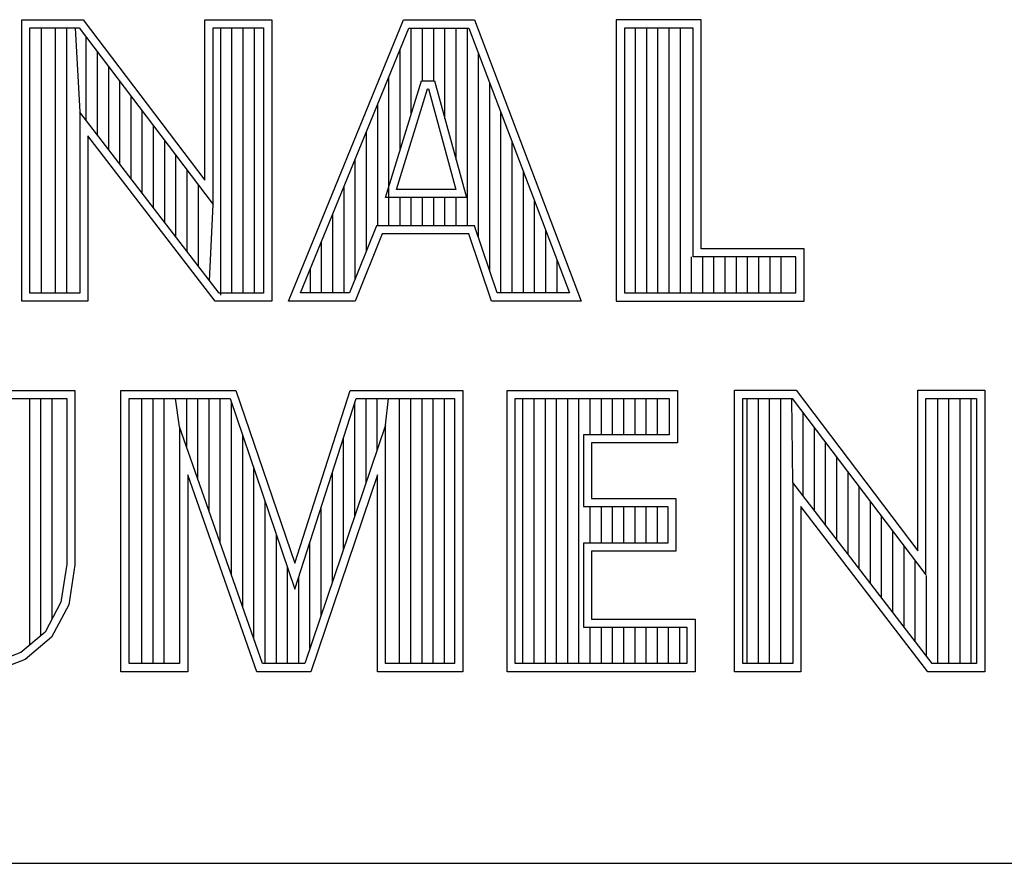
# Model space of a CAD drawing. Header units: inches. Extents: x 0 to 34, y 0 to 22.
# Tile 35 of 39: x 29.871 to 30.461, y 2.38 to 2.885. Entities that reach past the tile are written whole.
import ezdxf

# ---------------------------------------------------------------- set-up
doc = ezdxf.new("R2010")
doc.units = ezdxf.units.IN
doc.header["$LTSCALE"] = 1.87
doc.header["$MEASUREMENT"] = 0
doc.layers.get('0').update_dxf_attribs({"linetype": 'CONTINUOUS'})

msp = doc.modelspace()

# ---------------------------------------------------------------- linework, layer by layer
at = {"color": 2, "linetype": 'CONTINUOUS'}
for p, q in [((29.87266, 2.88524), (29.90947, 2.88524)), ((29.87266, 2.71662), (29.87266, 2.88524)), ((29.90947, 2.88524), (29.98238, 2.78914)), ((29.98238, 2.88524), (30.02241, 2.88524)), ((29.98238, 2.78914), (29.98238, 2.88524)), ((30.02241, 2.88524), (30.02241, 2.71662)), ((30.03241, 2.71669), (30.10125, 2.88513)), ((30.10125, 2.88513), (30.14376, 2.88513)), ((30.14376, 2.88513), (30.2077, 2.71669)), ((30.27954, 2.88513), (30.22867, 2.88513)), ((30.22867, 2.88513), (30.22867, 2.71669)), ((30.27954, 2.74806), (30.27954, 2.88513)), ((29.87754, 2.88035), (29.90705, 2.88035)), ((29.87754, 2.7215), (29.87754, 2.88035)), ((29.88447, 2.7215), (29.88447, 2.88035)), ((29.89289, 2.7215), (29.89289, 2.88035)), ((29.8996, 2.7215), (29.8996, 2.88035)), ((29.90461, 2.88035), (29.90745, 2.82993)), ((29.90705, 2.88035), (29.98726, 2.77463)), ((29.98726, 2.88035), (30.01752, 2.88035)), ((29.98726, 2.77463), (29.98726, 2.88035)), ((29.99186, 2.7202), (29.99186, 2.88035)), ((29.99857, 2.7215), (29.99857, 2.88035)), ((30.00528, 2.7215), (30.00528, 2.88035)), ((30.01199, 2.7215), (30.01199, 2.88035)), ((30.01752, 2.88035), (30.01752, 2.7215)), ((30.03968, 2.72157), (30.10453, 2.88025)), ((30.10453, 2.88025), (30.14039, 2.88025)), ((30.10596, 2.82873), (30.10596, 2.88025)), ((30.11267, 2.84865), (30.11267, 2.88025)), ((30.11938, 2.84865), (30.11938, 2.88025)), ((30.12609, 2.82593), (30.12609, 2.88025)), ((30.1328, 2.80125), (30.1328, 2.88025)), ((30.13952, 2.7618), (30.13952, 2.88025)), ((30.14039, 2.88025), (30.20063, 2.72157)), ((30.27466, 2.88025), (30.23355, 2.88025)), ((30.23355, 2.88025), (30.23355, 2.72157)), ((30.24019, 2.72157), (30.24019, 2.88025)), ((30.2469, 2.72157), (30.2469, 2.88025)), ((30.25361, 2.72157), (30.25361, 2.88025)), ((30.26032, 2.72157), (30.26032, 2.88025)), ((30.26704, 2.72157), (30.26704, 2.88025)), ((30.27466, 2.74318), (30.27466, 2.88025)), ((29.91132, 2.82489), (29.91132, 2.87472)), ((29.91803, 2.81617), (29.91803, 2.86587)), ((30.09925, 2.80702), (30.09925, 2.86732)), ((30.14623, 2.75482), (30.14623, 2.86487)), ((29.92474, 2.80744), (29.92474, 2.85703)), ((29.93146, 2.79872), (29.93146, 2.84818)), ((30.09051, 2.77874), (30.11211, 2.84865)), ((30.09253, 2.7618), (30.09253, 2.85089)), ((30.11211, 2.84865), (30.11991, 2.84865)), ((30.11991, 2.84865), (30.13892, 2.77874)), ((30.09712, 2.78362), (30.11571, 2.84377)), ((30.11571, 2.84377), (30.11618, 2.84377)), ((30.11618, 2.84377), (30.13254, 2.78362)), ((30.15294, 2.73488), (30.15294, 2.84719)), ((29.93817, 2.78999), (29.93817, 2.83934)), ((29.99086, 2.7215), (29.90745, 2.82993)), ((29.90745, 2.82993), (29.90745, 2.7215)), ((29.94488, 2.78127), (29.94488, 2.83049)), ((30.08582, 2.7618), (30.08582, 2.83447)), ((30.15965, 2.72157), (30.15965, 2.82951)), ((29.95159, 2.77255), (29.95159, 2.82165)), ((29.98845, 2.71662), (29.91233, 2.81558)), ((29.91233, 2.81558), (29.91233, 2.71662)), ((29.9583, 2.76382), (29.9583, 2.8128)), ((30.07911, 2.74674), (30.07911, 2.81805)), ((30.16636, 2.72157), (30.16636, 2.81183)), ((29.96501, 2.7551), (29.96501, 2.80395)), ((30.0724, 2.73005), (30.0724, 2.80163)), ((29.97172, 2.74637), (29.97172, 2.79511)), ((30.17307, 2.72157), (30.17307, 2.79415)), ((29.97844, 2.73765), (29.97844, 2.78626)), ((30.06569, 2.72157), (30.06569, 2.7852)), ((30.13254, 2.78362), (30.09712, 2.78362)), ((30.13892, 2.77874), (30.09051, 2.77874)), ((30.09925, 2.7618), (30.09925, 2.77874)), ((30.10596, 2.7618), (30.10596, 2.77874)), ((30.11267, 2.7618), (30.11267, 2.77874)), ((30.11938, 2.7618), (30.11938, 2.77874)), ((30.12609, 2.7618), (30.12609, 2.77874)), ((30.1328, 2.7618), (30.1328, 2.77874)), ((29.98515, 2.72892), (29.98726, 2.77463)), ((30.17978, 2.72157), (30.17978, 2.77647)), ((30.05898, 2.72157), (30.05898, 2.76878)), ((30.08516, 2.7618), (30.06899, 2.72157)), ((30.14388, 2.7618), (30.08516, 2.7618)), ((30.15742, 2.72157), (30.14388, 2.7618)), ((30.08846, 2.75692), (30.07229, 2.71669)), ((30.14037, 2.75692), (30.08846, 2.75692)), ((30.15391, 2.71669), (30.14037, 2.75692)), ((30.1865, 2.72157), (30.1865, 2.7588)), ((30.05226, 2.72157), (30.05226, 2.75236)), ((30.34116, 2.74806), (30.27954, 2.74806)), ((30.34116, 2.71669), (30.34116, 2.74806)), ((30.27375, 2.72157), (30.27375, 2.74318)), ((30.33627, 2.74318), (30.27466, 2.74318)), ((30.28046, 2.72157), (30.28046, 2.74318)), ((30.28717, 2.72157), (30.28717, 2.74318)), ((30.29388, 2.72157), (30.29388, 2.74318)), ((30.30059, 2.72157), (30.30059, 2.74318)), ((30.30731, 2.72157), (30.30731, 2.74318)), ((30.31402, 2.72157), (30.31402, 2.74318)), ((30.32073, 2.72157), (30.32073, 2.74318)), ((30.32744, 2.72157), (30.32744, 2.74318)), ((30.33627, 2.72157), (30.33627, 2.74318)), ((30.04555, 2.72157), (30.04555, 2.73593)), ((30.19321, 2.72157), (30.19321, 2.74112)), ((29.90745, 2.7215), (29.87754, 2.7215)), ((30.01752, 2.7215), (29.99086, 2.7215)), ((30.06899, 2.72157), (30.03968, 2.72157)), ((30.20063, 2.72157), (30.15742, 2.72157)), ((30.23355, 2.72157), (30.33627, 2.72157)), ((29.91233, 2.71662), (29.87266, 2.71662)), ((30.02241, 2.71662), (29.98845, 2.71662)), ((30.07229, 2.71669), (30.03241, 2.71669)), ((30.2077, 2.71669), (30.15391, 2.71669)), ((30.22867, 2.71669), (30.34116, 2.71669)), ((29.86103, 2.66323), (29.90452, 2.66323)), ((29.90452, 2.66323), (29.90452, 2.55883)), ((29.93211, 2.66323), (30.00096, 2.66323)), ((29.93211, 2.4947), (29.93211, 2.66323)), ((30.00096, 2.66323), (30.03611, 2.55981)), ((30.03611, 2.55981), (30.06933, 2.66323)), ((30.06933, 2.66323), (30.13674, 2.66323)), ((30.13674, 2.66323), (30.13674, 2.4947)), ((30.16332, 2.66323), (30.26532, 2.66323)), ((30.16332, 2.4947), (30.16332, 2.66323)), ((30.26532, 2.66323), (30.26532, 2.63176)), ((30.29952, 2.66331), (30.33633, 2.66331)), ((30.29952, 2.4947), (30.29952, 2.66331)), ((30.33633, 2.66331), (30.40924, 2.56722)), ((30.40924, 2.66331), (30.44927, 2.66331)), ((30.40924, 2.56722), (30.40924, 2.66331)), ((30.44927, 2.66331), (30.44927, 2.4947)), ((29.86591, 2.65835), (29.89964, 2.65835)), ((29.87748, 2.51081), (29.87748, 2.65835)), ((29.88419, 2.51643), (29.88419, 2.65835)), ((29.89091, 2.52653), (29.89091, 2.65835)), ((29.89964, 2.65835), (29.89964, 2.55921)), ((29.93699, 2.65835), (29.99746, 2.65835)), ((29.93699, 2.49958), (29.93699, 2.65835)), ((29.9446, 2.49958), (29.9446, 2.65835)), ((29.95131, 2.49958), (29.95131, 2.65835)), ((29.95802, 2.49958), (29.95802, 2.65835)), ((29.96719, 2.64142), (29.96473, 2.65835)), ((29.97145, 2.62929), (29.97145, 2.65835)), ((29.97816, 2.61015), (29.97816, 2.65835)), ((29.98487, 2.59102), (29.98487, 2.65835)), ((29.99158, 2.57188), (29.99158, 2.65835)), ((29.99746, 2.65835), (30.03624, 2.54426)), ((29.99829, 2.55275), (29.99829, 2.65592)), ((30.03624, 2.54426), (30.07289, 2.65835)), ((30.07212, 2.58785), (30.07212, 2.65595)), ((30.07289, 2.65835), (30.13186, 2.65835)), ((30.07883, 2.60768), (30.07883, 2.65835)), ((30.08554, 2.62751), (30.08554, 2.65835)), ((30.09058, 2.64239), (30.09225, 2.65835)), ((30.09897, 2.49958), (30.09897, 2.65835)), ((30.10568, 2.49958), (30.10568, 2.65835)), ((30.11239, 2.49958), (30.11239, 2.65835)), ((30.1191, 2.49958), (30.1191, 2.65835)), ((30.12581, 2.49958), (30.12581, 2.65835)), ((30.13186, 2.65835), (30.13186, 2.49958)), ((30.16821, 2.65835), (30.26044, 2.65835)), ((30.16821, 2.49958), (30.16821, 2.65835)), ((30.17279, 2.49958), (30.17279, 2.65835)), ((30.17951, 2.49958), (30.17951, 2.65835)), ((30.18622, 2.49958), (30.18622, 2.65835)), ((30.19293, 2.49958), (30.19293, 2.65835)), ((30.19964, 2.49958), (30.19964, 2.65835)), ((30.20635, 2.49958), (30.20635, 2.65835)), ((30.21306, 2.63664), (30.21306, 2.65835)), ((30.21977, 2.63664), (30.21977, 2.65835)), ((30.22649, 2.63664), (30.22649, 2.65835)), ((30.2332, 2.63664), (30.2332, 2.65835)), ((30.23991, 2.63664), (30.23991, 2.65835)), ((30.24662, 2.63664), (30.24662, 2.65835)), ((30.25333, 2.63664), (30.25333, 2.65835)), ((30.26044, 2.65835), (30.26044, 2.63664)), ((30.3044, 2.65843), (30.33391, 2.65843)), ((30.3044, 2.49958), (30.3044, 2.65843)), ((30.30703, 2.49958), (30.30703, 2.65843)), ((30.31374, 2.49958), (30.31374, 2.65843)), ((30.32045, 2.49958), (30.32045, 2.65843)), ((30.32716, 2.49958), (30.32716, 2.65843)), ((30.33431, 2.608), (30.33387, 2.65843)), ((30.33391, 2.65843), (30.41412, 2.55271)), ((30.41412, 2.65843), (30.44438, 2.65843)), ((30.41412, 2.55271), (30.41412, 2.65843)), ((30.42112, 2.49958), (30.42112, 2.65843)), ((30.42784, 2.49958), (30.42784, 2.65843)), ((30.43455, 2.49958), (30.43455, 2.65843)), ((30.44126, 2.49958), (30.44126, 2.65843)), ((30.44438, 2.65843), (30.44438, 2.49958)), ((30.34058, 2.59985), (30.34058, 2.64963)), ((30.01694, 2.49958), (29.96719, 2.64142)), ((29.96719, 2.64142), (29.96719, 2.49958)), ((30.09058, 2.64239), (30.04224, 2.49958)), ((30.09058, 2.49958), (30.09058, 2.64239)), ((30.005, 2.53361), (30.005, 2.63617)), ((30.26044, 2.63664), (30.20896, 2.63664)), ((30.20896, 2.63664), (30.20896, 2.59364)), ((30.3473, 2.59112), (30.3473, 2.64078)), ((30.06541, 2.56803), (30.06541, 2.63506)), ((30.26532, 2.63176), (30.21384, 2.63176)), ((30.21384, 2.63176), (30.21384, 2.59852)), ((30.35401, 2.5824), (30.35401, 2.63194)), ((30.36072, 2.57367), (30.36072, 2.62309)), ((30.01348, 2.4947), (29.97207, 2.61275)), ((29.97207, 2.61275), (29.97207, 2.4947)), ((30.01171, 2.51448), (30.01171, 2.61642)), ((30.0857, 2.61275), (30.04574, 2.4947)), ((30.0587, 2.5482), (30.0587, 2.61417)), ((30.0857, 2.4947), (30.0857, 2.61275)), ((30.36743, 2.56495), (30.36743, 2.61425)), ((30.41772, 2.49958), (30.33431, 2.608)), ((30.33431, 2.608), (30.33431, 2.49958)), ((30.37414, 2.55622), (30.37414, 2.6054)), ((30.01843, 2.49958), (30.01843, 2.59667)), ((30.21384, 2.59852), (30.26436, 2.59852)), ((30.26436, 2.59852), (30.26436, 2.56688)), ((30.38085, 2.5475), (30.38085, 2.59655)), ((30.05198, 2.52838), (30.05198, 2.59327)), ((30.20896, 2.59364), (30.25948, 2.59364)), ((30.21306, 2.57176), (30.21306, 2.59364)), ((30.21977, 2.57176), (30.21977, 2.59364)), ((30.22649, 2.57176), (30.22649, 2.59364)), ((30.2332, 2.57176), (30.2332, 2.59364)), ((30.23991, 2.57176), (30.23991, 2.59364)), ((30.24662, 2.57176), (30.24662, 2.59364)), ((30.25333, 2.57176), (30.25333, 2.59364)), ((30.25948, 2.59364), (30.25948, 2.57176)), ((30.41531, 2.4947), (30.33919, 2.59365)), ((30.33919, 2.59365), (30.33919, 2.4947)), ((30.38757, 2.53877), (30.38757, 2.58771)), ((30.02514, 2.49958), (30.02514, 2.57693)), ((30.39428, 2.53005), (30.39428, 2.57886)), ((30.04527, 2.50855), (30.04527, 2.57238)), ((30.25948, 2.57176), (30.20896, 2.57176)), ((30.20896, 2.57176), (30.20896, 2.52141)), ((30.26436, 2.56688), (30.21384, 2.56688)), ((30.21384, 2.56688), (30.21384, 2.52629)), ((30.40099, 2.52133), (30.40099, 2.57002)), ((29.89964, 2.55921), (29.89614, 2.53644)), ((29.90452, 2.55883), (29.90084, 2.53488)), ((30.4077, 2.5126), (30.4077, 2.56117)), ((30.03185, 2.49958), (30.03185, 2.55718)), ((30.03856, 2.49958), (30.03856, 2.55149)), ((30.41441, 2.50388), (30.41441, 2.55232)), ((29.89614, 2.53644), (29.88665, 2.51848)), ((29.90084, 2.53488), (29.89052, 2.51535)), ((30.21384, 2.52629), (30.27587, 2.52629)), ((30.27587, 2.52629), (30.27587, 2.4947)), ((29.88665, 2.51848), (29.87216, 2.50635)), ((30.20896, 2.52141), (30.27099, 2.52141)), ((30.21306, 2.49958), (30.21306, 2.52141)), ((30.21977, 2.49958), (30.21977, 2.52141)), ((30.22649, 2.49958), (30.22649, 2.52141)), ((30.2332, 2.49958), (30.2332, 2.52141)), ((30.23991, 2.49958), (30.23991, 2.52141)), ((30.24662, 2.49958), (30.24662, 2.52141)), ((30.25333, 2.49958), (30.25333, 2.52141)), ((30.26004, 2.49958), (30.26004, 2.52141)), ((30.26676, 2.49958), (30.26676, 2.52141)), ((30.27099, 2.52141), (30.27099, 2.49958)), ((29.89052, 2.51535), (29.87466, 2.50209)), ((29.87216, 2.50635), (29.85431, 2.49949)), ((29.87466, 2.50209), (29.8555, 2.49472)), ((29.97207, 2.4947), (29.93211, 2.4947)), ((29.96719, 2.49958), (29.93699, 2.49958)), ((30.04574, 2.4947), (30.01348, 2.4947)), ((30.04224, 2.49958), (30.01694, 2.49958)), ((30.13674, 2.4947), (30.0857, 2.4947)), ((30.13186, 2.49958), (30.09058, 2.49958)), ((30.27587, 2.4947), (30.16332, 2.4947)), ((30.27099, 2.49958), (30.16821, 2.49958)), ((30.33919, 2.4947), (30.29952, 2.4947)), ((30.33431, 2.49958), (30.3044, 2.49958)), ((30.44927, 2.4947), (30.41531, 2.4947)), ((30.44438, 2.49958), (30.41772, 2.49958)), ((28.72307, 2.38), (33.50002, 2.38))]:
    msp.add_line(p, q, dxfattribs=at)

doc.saveas('drawing.dxf')
